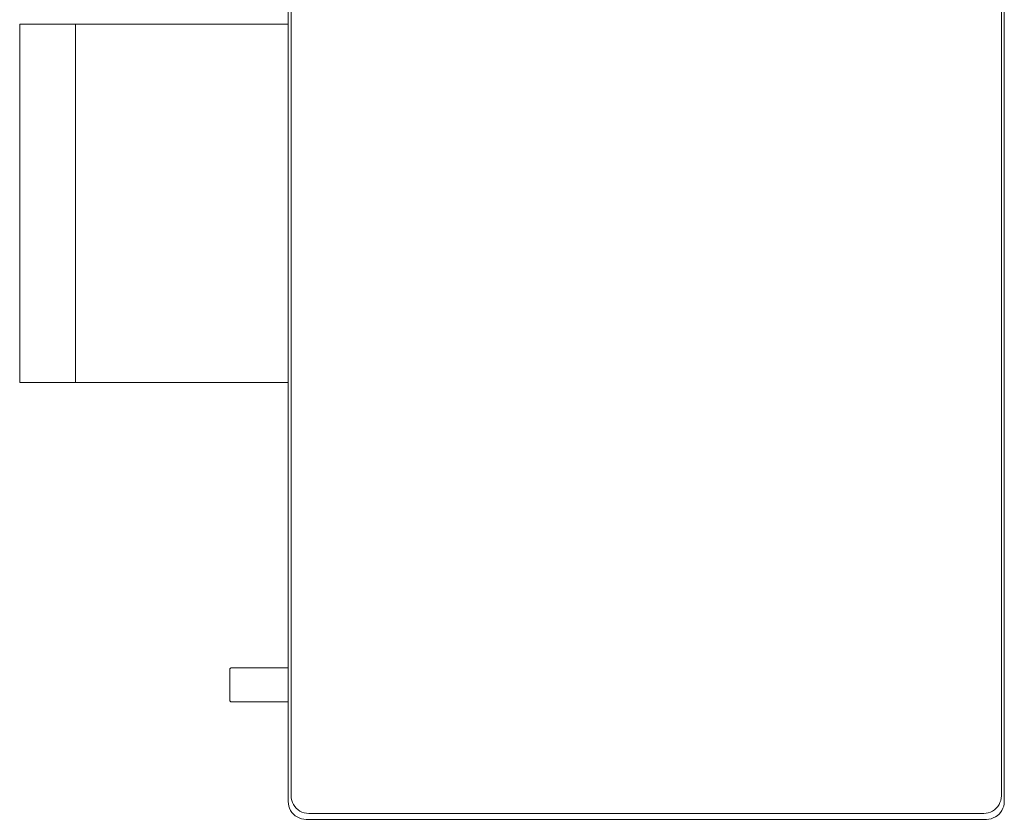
# Model space of a CAD drawing. Header units: millimetres. Extents: x -8931983 to 9630244, y 4 to 18563053.
# Tile 111 of 256: x 349104.685 to 349105.785, y 9281983.719 to 9281984.612. Entities that reach past the tile are written whole.
import ezdxf

# ---------------------------------------------------------------- set-up
doc = ezdxf.new("R2010")
doc.units = ezdxf.units.MM
doc.layers.add('LMOBILIARIO', color=252, linetype='Continuous', lineweight=5, true_color=0x898989)

# ---------------------------------------------------------------- blocks, each defined once
blk = doc.blocks.new('maquina de coser')
at = {"layer": 'LMOBILIARIO', "lineweight": 0}
for p, q in [((-0.0199, 1.0375), (-0.4199, 1.0375)), ((-0.7766, 0.864), (-0.7765, 0.8641)), ((-0.7766, 0.8636), (-0.7766, 0.864)), ((-0.7766, 0.8), (-0.7766, 0.8636)), ((-0.7765, 0.8641), (-0.7764, 0.8644)), ((-0.7764, 0.8644), (-0.7762, 0.8647)), ((-0.7762, 0.8647), (-0.7759, 0.8649)), ((-0.7759, 0.8649), (-0.7756, 0.8651)), ((-0.7756, 0.8651), (-0.7753, 0.8651)), ((-0.7753, 0.8651), (-0.7401, 0.8651)), ((-0.7398, 0.8651), (-0.7401, 0.8651)), ((-0.7395, 0.8649), (-0.7398, 0.8651)), ((-0.7392, 0.8647), (-0.7395, 0.8649)), ((-0.739, 0.8644), (-0.7392, 0.8647)), ((-0.7389, 0.8641), (-0.739, 0.8644)), ((-0.7388, 0.864), (-0.7389, 0.8641)), ((-0.7388, 0.8636), (-0.7388, 0.864)), ((-0.7388, 0.8), (-0.7388, 0.8636)), ((-0.7766, 0.8), (-0.7766, 0.807)), ((-0.7388, 0.8), (-0.7388, 0.807)), ((-0.9051, 0.7901), (-0.9037, 0.7922)), ((-0.9037, 0.7922), (-0.9019, 0.7942)), ((-0.9019, 0.7942), (-0.9, 0.7959)), ((-0.9, 0.7959), (-0.8978, 0.7973)), ((-0.8978, 0.7973), (-0.8955, 0.7985)), ((-0.8955, 0.7985), (-0.893, 0.7993)), ((-0.8954, 0.791), (-0.8935, 0.7927)), ((-0.8935, 0.7927), (-0.8914, 0.7941)), ((-0.893, 0.7993), (-0.8905, 0.7998)), ((-0.8914, 0.7941), (-0.8891, 0.7952)), ((-0.8905, 0.7998), (-0.8879, 0.8)), ((-0.8891, 0.7952), (-0.8866, 0.7961)), ((-0.7766, 0.8), (-0.8879, 0.8)), ((-0.8866, 0.7961), (-0.8841, 0.7966)), ((-0.8841, 0.7966), (-0.8815, 0.7967)), ((0.5661, 0.7967), (-0.8815, 0.7967)), ((-0.7766, 0.8), (-0.7388, 0.8)), ((0.4651, 0.8), (-0.7388, 0.8)), ((-0.9078, 0.7801), (-0.9076, 0.7827)), ((-0.9076, 0.7827), (-0.9071, 0.7853)), ((-0.9071, 0.7853), (-0.9062, 0.7877)), ((-0.9062, 0.7877), (-0.9051, 0.7901)), ((-0.901, 0.7796), (-0.9005, 0.7821)), ((-0.9005, 0.7821), (-0.8997, 0.7846)), ((-0.8997, 0.7846), (-0.8986, 0.7869)), ((-0.8986, 0.7869), (-0.8971, 0.789)), ((-0.8971, 0.789), (-0.8954, 0.791)), ((-0.9078, 0.7801), (-0.9078, 0.0199)), ((-0.9012, 0.777), (-0.901, 0.7796)), ((-0.9012, 0.777), (-0.9012, 0.023)), ((-0.9012, 0.023), (-0.901, 0.0204)), ((-0.9078, 0.0199), (-0.9076, 0.0173)), ((-0.9076, 0.0173), (-0.9071, 0.0147)), ((-0.9071, 0.0147), (-0.9062, 0.0123)), ((-0.9062, 0.0123), (-0.9051, 0.0099)), ((-0.901, 0.0204), (-0.9005, 0.0179)), ((-0.9005, 0.0179), (-0.8997, 0.0154)), ((-0.8997, 0.0154), (-0.8986, 0.0131)), ((-0.8986, 0.0131), (-0.8971, 0.011)), ((-0.9051, 0.0099), (-0.9037, 0.0078)), ((-0.9037, 0.0078), (-0.9019, 0.0058)), ((-0.9019, 0.0058), (-0.9, 0.0041)), ((-0.9, 0.0041), (-0.8978, 0.0027)), ((-0.8978, 0.0027), (-0.8955, 0.0015)), ((-0.8971, 0.011), (-0.8954, 0.009)), ((-0.8955, 0.0015), (-0.893, 0.0007)), ((-0.8954, 0.009), (-0.8935, 0.0073)), ((-0.8935, 0.0073), (-0.8914, 0.0059)), ((-0.893, 0.0007), (-0.8905, 0.0002)), ((-0.8914, 0.0059), (-0.8891, 0.0048)), ((-0.8905, 0.0002), (-0.8879, 0)), ((-0.8891, 0.0048), (-0.8866, 0.0039)), ((-0.8879, 0), (0.5725, 0)), ((-0.8866, 0.0039), (-0.8841, 0.0034)), ((-0.8841, 0.0034), (-0.8815, 0.0033)), ((-0.8815, 0.0033), (0.5661, 0.0033))]:
    blk.add_line(p, q, dxfattribs=at)
blk.add_lwpolyline([(-0.0199, 0.8), (-0.0199, 1.1), (-0.4199, 1.1), (-0.4199, 0.8)], dxfattribs=at)
blk = doc.blocks.new('bloque pg edf 04')
at = {"lineweight": 5, "rotation": 90}
blk.add_blockref('maquina de coser', (-8.8049, 32.5522, 20.5486), dxfattribs=at)

msp = doc.modelspace()

# ---------------------------------------------------------------- block references
at = {"lineweight": 5}
msp.add_blockref('bloque pg edf 04', (349114.58967, 9281952.07449), dxfattribs=at)

doc.saveas('drawing.dxf')
